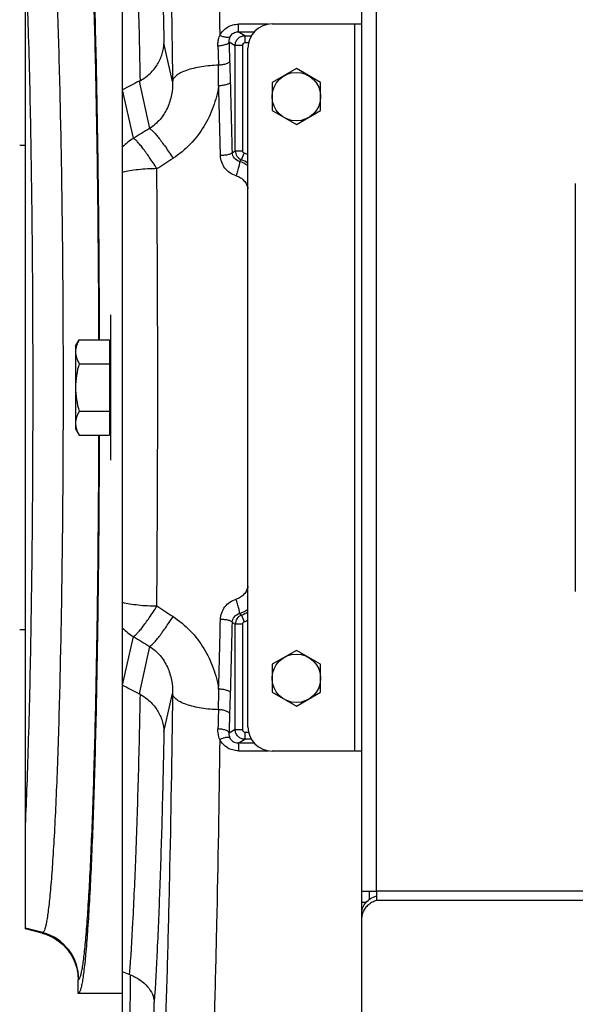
# Model space of a CAD drawing. Extents: x -3114 to 1181, y 8 to 2299.
# Tile 7 of 64: x -1973 to -1859, y 310 to 514. Entities that reach past the tile are written whole.
import ezdxf

# ---------------------------------------------------------------- set-up
doc = ezdxf.new("R2010")
doc.units = 0
doc.header["$LTSCALE"] = 65.395
doc.layers.get('0').update_dxf_attribs({"linetype": 'CONTINUOUS'})
doc.layers.add('3_ALL_AXES', color=7, linetype='CONTINUOUS')

msp = doc.modelspace()

# ---------------------------------------------------------------- linework, layer by layer
at = {"color": 6, "linetype": 'CONTINUOUS'}
for p, q in [((-1951.91, 290.13), (-1951.91, 585.13)), ((-1971.91, 325.98), (-1971.91, 549.28)), ((-1951.91, 499.03), (-1951.89, 499.04)), ((-1973.11, 487.63), (-1971.91, 487.63)), ((-1961.61, 446.13), (-1960.85, 447.44)), ((-1960.85, 447.44), (-1954.61, 447.44)), ((-1961.61, 446.13), (-1961.61, 429.13)), ((-1960.85, 442.54), (-1954.61, 442.54)), ((-1960.85, 432.72), (-1954.61, 432.72)), ((-1961.61, 429.13), (-1960.85, 427.81)), ((-1960.85, 427.81), (-1954.61, 427.81)), ((-1971.91, 387.63), (-1973.11, 387.63)), ((-1951.89, 376.22), (-1951.91, 376.22)), ((-1968.46, 325.06), (-1971.91, 325.98)), ((-1961.06, 312.64), (-1961.06, 315.4)), ((-1951.91, 312.63), (-1961.06, 312.63))]:
    msp.add_line(p, q, dxfattribs=at)
at = {"color": 3, "linetype": 'CONTINUOUS'}
for p, q in [((-1902.56, 329.25), (-1902.56, 546.01)), ((-1921.06, 512.63), (-1902.56, 512.63)), ((-1926.06, 367.63), (-1926.06, 507.63)), ((-1902.56, 362.63), (-1921.06, 362.63)), ((-1902.56, 333.72), (-1899.56, 333.72)), ((-1899.56, 333.72), (-1899.56, 331.79)), ((-1902.56, 233.04), (-1902.56, 328.28))]:
    msp.add_line(p, q, dxfattribs=at)
at = {"color": 9, "linetype": 'CONTINUOUS'}
for p, q in [((-1899.56, 333.72), (-1899.56, 541.54)), ((-1921.84, 512.57), (-1928, 512.57)), ((-1904.06, 512.63), (-1904.06, 362.63)), ((-1926.68, 510.2), (-1928.04, 511.02)), ((-1928.04, 511.02), (-1924.73, 511.02)), ((-1926.68, 510.2), (-1926.68, 508.71)), ((-1926.68, 510.2), (-1925.34, 510.2)), ((-1941.59, 500.77), (-1943.37, 508.68)), ((-1929.9, 508.94), (-1928.68, 508.21)), ((-1928.68, 486.47), (-1928.68, 508.21)), ((-1927.18, 508.21), (-1928.68, 508.21)), ((-1927.18, 508.21), (-1927.18, 486.47)), ((-1925.94, 508.71), (-1926.68, 508.71)), ((-1948.51, 500.8), (-1946.32, 491.05)), ((-1949.65, 489.03), (-1951.89, 499.04)), ((-1928.68, 486.47), (-1927.18, 486.47)), ((-1927.4, 484.61), (-1926.86, 486)), ((-1927.4, 390.65), (-1926.86, 389.26)), ((-1928.68, 367.05), (-1928.68, 388.79)), ((-1927.18, 388.79), (-1928.68, 388.79)), ((-1927.18, 388.79), (-1927.18, 367.05)), ((-1951.89, 376.22), (-1949.65, 386.23)), ((-1946.32, 384.21), (-1948.51, 374.46)), ((-1943.37, 366.58), (-1941.59, 374.49)), ((-1928.68, 367.05), (-1929.9, 366.32)), ((-1928.68, 367.05), (-1927.18, 367.05)), ((-1926.68, 366.55), (-1926.68, 365.06)), ((-1926.68, 366.55), (-1925.94, 366.55)), ((-1928.04, 364.24), (-1926.68, 365.06)), ((-1924.73, 364.24), (-1928.04, 364.24)), ((-1925.34, 365.06), (-1926.68, 365.06)), ((-1928, 362.69), (-1921.84, 362.69)), ((-1667.56, 333.72), (-1899.56, 333.72)), ((-1667.56, 331.79), (-1899.56, 331.79)), ((-1968.33, 325.16), (-1971.91, 326.12)), ((-1968.33, 325.16), (-1968.46, 325.06)), ((-1961.06, 315.4), (-1960.92, 315.5)), ((-1950.34, 316.48), (-1950.74, 252.68)), ((-1945.7, 259.02), (-1945.37, 310.84))]:
    msp.add_line(p, q, dxfattribs=at)
at = {"color": 7, "linetype": 'CONTINUOUS'}
for p, q in [((-1858.56, 479.71), (-1858.56, 395.55)), ((-1901.06, 333.72), (-1901.06, 331.98)), ((-1901.7, 331.39), (-1902.56, 331.39)), ((-1902.56, 328.28), (-1902.56, 329.25))]:
    msp.add_line(p, q, dxfattribs=at)
at = {"color": 2, "linetype": 'CONTINUOUS'}
for p, q in [((-1954.41, 452.63), (-1954.41, 422.63)), ((-1954.61, 447.44), (-1954.61, 427.81))]:
    msp.add_line(p, q, dxfattribs=at)
at = {"color": 3, "linetype": 'CONTINUOUS'}
for centre, start, end in [((-1921.06, 507.63), 90, 180), ((-1921.06, 367.63), 180, 270)]:
    msp.add_arc(centre, 5, start, end, dxfattribs=at)
at = {"color": 9, "linetype": 'CONTINUOUS'}
for centre, radius, start, end in [((-3814.72, 446.11), 1885.87, 1.78783, 1.90936), ((-2051.71, 500.82), 119.62, 359.5388, 1.5743), ((-3740.88, 448.08), 1812.01, 1.66224, 1.79826), ((-3904.73, 442.1), 1973.49, 1.25919, 1.67699), ((-3974.1, 441.61), 2045.32, 1.24574, 1.65394), ((-1944.62, 480.31), 10.06, 119.9616, 136.3661), ((-1926.67, 486.47), 2, 180.2105, 248.6454), ((-1926.68, 486.47), 0.498, 179.9808, 248.9212), ((-1929.56, 479.01), 7.49, 62.0883, 68.8772), ((-1917.72, 474.39), 14.08, 133.4638, 135.6083), ((-1929.54, 478.48), 6.02, 54.6425, 72.9781), ((-1929.58, 479), 6.02, 54.1781, 68.8016), ((-7841.33, 437.63), 5896.68, 359.561342, 0.438658), ((-1926.67, 388.79), 2, 111.3546, 179.7895), ((-1929.54, 396.78), 6.02, 287.022, 305.3587), ((-1918.01, 400.57), 13.66, 224.3587, 226.5693), ((-1929.58, 396.26), 6.02, 291.1987, 305.8232), ((-1944.62, 394.95), 10.06, 223.6339, 240.0384), ((-3926.25, 433.71), 1995.01, 358.32526, 358.73855), ((-3952.02, 433.09), 2023.23, 358.34383, 358.75649), ((-1922.67, 398.56), 11.47, 234.8605, 238.4182), ((-1926.68, 388.79), 0.498, 111.0813, 180.0171), ((-1929.56, 396.25), 7.49, 291.1225, 297.9117), ((-2051.7, 374.44), 119.62, 358.4257, 0.4606), ((-3970.97, 434.13), 2042.2, 358.20941, 358.33009), ((-3807.16, 428.91), 1878.31, 358.0904, 358.21242), ((-1970.93, 315.49), 10.01, 0.0567, 74.9314)]:
    msp.add_arc(centre, radius, start, end, dxfattribs=at)
at = {"color": 6, "linetype": 'CONTINUOUS'}
for centre, radius, start, end in [((-1952.41, 508.33), 8.48, 297.4309, 299.1086), ((-1952.41, 366.93), 8.48, 60.8914, 62.5691), ((-1952.86, 310.4), 6.59, 67.5369, 69.0597)]:
    msp.add_arc(centre, radius, start, end, dxfattribs=at)
at = {"color": 9, "linetype": 'CONTINUOUS'}
for points, knots in [([(-1935.88, 625.72), (-1935.62, 623.06), (-1935.14, 617.03), (-1934.52, 606.95), (-1933.94, 594.86), (-1933.4, 580.9), (-1932.92, 565.23), (-1932.33, 541.5), (-1932.02, 523), (-1931.85, 510.26)], [0, 0, 0, 0, 0.069285, 0.157023, 0.262199, 0.383581, 0.519739, 0.669064, 1, 1, 1, 1]), ([(-1945.7, 616.24), (-1945.43, 613.61), (-1944.93, 607.61), (-1944.29, 597.57), (-1943.69, 585.47), (-1943.14, 571.48), (-1942.65, 555.78), (-1942.06, 532.02), (-1941.75, 513.51), (-1941.59, 500.77)], [0, 0, 0, 0, 0.06863, 0.1561, 0.26132, 0.382959, 0.519469, 0.669111, 1, 1, 1, 1]), ([(-1945.37, 564.42), (-1945.14, 560.85), (-1944.71, 552.93), (-1944.18, 539.96), (-1943.72, 524.96), (-1943.48, 514.3), (-1943.37, 508.68)], [0, 0, 0, 0, 0.192568, 0.426644, 0.697586, 1, 1, 1, 1]), ([(-1956.78, 447.45), (-1956.8, 454.78), (-1956.88, 469.11), (-1957.11, 486.71), (-1957.36, 500.09), (-1957.57, 509.39), (-1957.81, 518.09), (-1958.08, 526.12), (-1958.37, 533.4), (-1958.68, 539.88), (-1959.02, 545.51), (-1959.32, 549.64), (-1959.57, 552.48), (-1959.75, 554.25), (-1959.94, 555.78), (-1960.13, 557.07), (-1960.31, 558.1), (-1960.5, 558.88), (-1960.66, 559.38), (-1960.81, 559.64), (-1960.88, 559.73), (-1960.92, 559.76)], [0, 0, 0, 0, 0.19561, 0.381761, 0.469327, 0.552232, 0.629785, 0.701338, 0.766296, 0.82412, 0.874332, 0.916523, 0.934501, 0.950353, 0.96405, 0.97557, 0.984898, 0.992036, 0.997017, 0.998737, 1, 1, 1, 1]), ([(-1950.51, 558.71), (-1950.23, 555.14), (-1949.75, 547.08), (-1949.17, 533.76), (-1948.66, 518.07), (-1948.4, 506.85), (-1948.29, 500.92)], [0, 0, 0, 0, 0.185844, 0.418382, 0.691987, 1, 1, 1, 1]), ([(-1968.33, 550.1), (-1968.29, 550.08), (-1968.21, 549.99), (-1968.06, 549.73), (-1967.88, 549.23), (-1967.68, 548.44), (-1967.49, 547.39), (-1967.29, 546.09), (-1967.1, 544.54), (-1966.91, 542.73), (-1966.64, 539.84), (-1966.33, 535.64), (-1965.98, 529.93), (-1965.66, 523.35), (-1965.36, 515.97), (-1965.09, 507.86), (-1964.85, 499.1), (-1964.65, 489.76), (-1964.41, 476.41), (-1964.22, 458.98), (-1964.14, 437.63), (-1964.22, 416.28), (-1964.41, 398.85), (-1964.65, 385.5), (-1964.85, 376.16), (-1965.09, 367.4), (-1965.36, 359.29), (-1965.66, 351.91), (-1965.98, 345.33), (-1966.33, 339.61), (-1966.64, 335.41), (-1966.91, 332.53), (-1967.1, 330.72), (-1967.29, 329.17), (-1967.49, 327.87), (-1967.68, 326.82), (-1967.88, 326.03), (-1968.06, 325.53), (-1968.21, 325.27), (-1968.29, 325.18), (-1968.33, 325.16)], [0, 0, 0, 0, 0.000637, 0.001501, 0.00401, 0.007616, 0.01234, 0.018183, 0.025137, 0.033186, 0.042317, 0.063745, 0.089223, 0.118525, 0.151377, 0.18748, 0.226496, 0.268065, 0.311797, 0.404111, 0.5, 0.595889, 0.688203, 0.731935, 0.773504, 0.81252, 0.848623, 0.881475, 0.910777, 0.936255, 0.957683, 0.966814, 0.974863, 0.981817, 0.98766, 0.992384, 0.99599, 0.998499, 0.999363, 1, 1, 1, 1]), ([(-1971.91, 347.36), (-1971.78, 350.12), (-1971.54, 356.03), (-1971.12, 369.2), (-1970.71, 387.82), (-1970.42, 412.01), (-1970.32, 437.63), (-1970.42, 463.25), (-1970.71, 487.44), (-1971.12, 506.06), (-1971.54, 519.23), (-1971.78, 525.14), (-1971.91, 527.9)], [0, 0, 0, 0, 0.04591, 0.098201, 0.218919, 0.355403, 0.5, 0.644598, 0.781081, 0.901799, 0.95409, 1, 1, 1, 1]), ([(-1931.85, 510.26), (-1931.67, 510.6), (-1931.22, 511.24), (-1930.31, 511.99), (-1929.2, 512.46), (-1928.4, 512.57), (-1928, 512.57)], [0, 0, 0, 0, 0.243805, 0.492162, 0.744871, 1, 1, 1, 1]), ([(-1928.04, 511.02), (-1928.04, 511.03), (-1928.04, 511.07), (-1928.03, 511.16), (-1928.02, 511.3), (-1928.02, 511.48), (-1928.01, 511.71), (-1928, 512.08), (-1928, 512.37), (-1928, 512.57)], [0, 0, 0, 0, 0.025989, 0.082422, 0.170854, 0.290222, 0.438175, 0.6098, 1, 1, 1, 1]), ([(-1932.24, 508.06), (-1932.25, 508.34), (-1932.23, 508.9), (-1932.08, 509.64), (-1931.92, 510.08), (-1931.85, 510.26)], [0, 0, 0, 0, 0.373999, 0.74906, 1, 1, 1, 1]), ([(-1929.72, 509.96), (-1929.8, 509.88), (-1929.99, 509.83), (-1930.25, 509.82), (-1930.64, 509.85), (-1931.19, 509.99), (-1931.63, 510.16), (-1931.85, 510.26)], [0, 0, 0, 0, 0.141926, 0.244268, 0.368222, 0.668244, 1, 1, 1, 1]), ([(-1929.9, 508.94), (-1929.92, 509.2), (-1929.88, 509.55), (-1929.76, 509.88), (-1929.72, 509.96)], [0, 0, 0, 0, 0.747816, 1, 1, 1, 1]), ([(-1929.72, 509.96), (-1929.65, 510.11), (-1929.47, 510.4), (-1929.07, 510.75), (-1928.58, 510.97), (-1928.22, 511.02), (-1928.04, 511.02)], [0, 0, 0, 0, 0.242601, 0.489115, 0.741936, 1, 1, 1, 1]), ([(-1928.68, 508.21), (-1928.68, 508.47), (-1928.57, 508.99), (-1928.13, 509.65), (-1927.47, 510.1), (-1926.94, 510.2), (-1926.68, 510.2)], [0, 0, 0, 0, 0.25007, 0.500222, 0.750244, 1, 1, 1, 1]), ([(-1929.9, 508.94), (-1929.93, 508.82), (-1930.08, 508.64), (-1930.36, 508.47), (-1930.78, 508.29), (-1931.42, 508.13), (-1931.96, 508.07), (-1932.24, 508.06)], [0, 0, 0, 0, 0.142915, 0.246975, 0.373378, 0.676617, 1, 1, 1, 1]), ([(-1932.24, 508.06), (-1932.23, 507.73), (-1932.19, 506.41), (-1932.16, 505.09), (-1932.13, 504.11)], [0, 0, 0, 0, 0.249259, 1, 1, 1, 1]), ([(-1926.68, 508.71), (-1926.81, 508.71), (-1927.08, 508.6), (-1927.18, 508.34), (-1927.18, 508.21)], [0, 0, 0, 0, 0.50007, 1, 1, 1, 1]), ([(-1932.13, 504.11), (-1932.7, 504.09), (-1933.86, 504.02), (-1935.58, 503.82), (-1937.21, 503.5), (-1938.68, 503.08), (-1939.89, 502.58), (-1940.7, 502.09), (-1941.15, 501.67), (-1941.45, 501.29), (-1941.57, 500.97), (-1941.59, 500.77)], [0, 0, 0, 0, 0.164094, 0.330779, 0.491839, 0.63872, 0.764315, 0.864782, 0.905757, 0.941284, 1, 1, 1, 1]), ([(-1929.77, 504.94), (-1929.8, 504.83), (-1929.96, 504.66), (-1930.23, 504.5), (-1930.66, 504.32), (-1931.3, 504.18), (-1931.85, 504.12), (-1932.13, 504.11)], [0, 0, 0, 0, 0.138874, 0.242302, 0.368885, 0.674119, 1, 1, 1, 1]), ([(-1941.59, 500.77), (-1941.57, 499.84), (-1941.71, 497.97), (-1942.56, 495.27), (-1944.08, 492.84), (-1945.52, 491.57), (-1946.32, 491.05)], [0, 0, 0, 0, 0.246906, 0.495848, 0.74693, 1, 1, 1, 1]), ([(-1932.09, 499.86), (-1932.32, 498.39), (-1933.07, 495.47), (-1935.03, 491.36), (-1937.82, 487.71), (-1940.2, 485.74), (-1941.5, 484.91)], [0, 0, 0, 0, 0.245839, 0.494576, 0.746105, 1, 1, 1, 1]), ([(-1929.64, 500.64), (-1929.67, 500.53), (-1929.84, 500.37), (-1930.12, 500.22), (-1930.57, 500.05), (-1931.24, 499.92), (-1931.8, 499.87), (-1932.09, 499.86)], [0, 0, 0, 0, 0.133851, 0.236973, 0.364432, 0.672941, 1, 1, 1, 1]), ([(-1946.32, 491.05), (-1946.22, 491.01), (-1945.98, 490.84), (-1945.58, 490.46), (-1945.08, 489.91), (-1944.48, 489.17), (-1943.79, 488.27), (-1942.77, 486.85), (-1942.01, 485.7), (-1941.5, 484.91)], [0, 0, 0, 0, 0.043426, 0.111915, 0.207525, 0.329331, 0.474959, 0.639364, 1, 1, 1, 1]), ([(-1944.82, 482.77), (-1945.33, 483.57), (-1946.09, 484.71), (-1947.09, 486.14), (-1947.76, 487.04), (-1948.36, 487.79), (-1948.87, 488.37), (-1949.24, 488.74), (-1949.49, 488.94), (-1949.6, 489), (-1949.65, 489.03)], [0, 0, 0, 0, 0.357338, 0.517093, 0.659343, 0.780938, 0.879281, 0.952496, 0.979421, 1, 1, 1, 1]), ([(-1929.27, 486.08), (-1929.29, 486.04), (-1929.36, 485.95), (-1929.52, 485.85), (-1929.76, 485.75), (-1930.21, 485.62), (-1930.87, 485.52), (-1931.43, 485.48), (-1931.72, 485.47)], [0, 0, 0, 0, 0.049404, 0.12201, 0.222896, 0.350532, 0.66451, 1, 1, 1, 1]), ([(-1928.48, 481.31), (-1928.93, 481.45), (-1929.8, 481.86), (-1930.84, 482.84), (-1931.53, 484.08), (-1931.71, 485.01), (-1931.72, 485.47)], [0, 0, 0, 0, 0.252948, 0.503881, 0.752692, 1, 1, 1, 1]), ([(-1929.27, 486.08), (-1929.22, 486.11), (-1929.03, 486.24), (-1928.83, 486.37), (-1928.68, 486.47)], [0, 0, 0, 0, 0.253782, 1, 1, 1, 1]), ([(-1927.78, 484.24), (-1928.18, 484.35), (-1928.93, 484.83), (-1929.25, 485.67), (-1929.27, 486.08)], [0, 0, 0, 0, 0.507427, 1, 1, 1, 1]), ([(-1927.78, 484.24), (-1927.77, 484.23), (-1927.77, 484.19), (-1927.76, 484.1), (-1927.79, 483.91), (-1927.84, 483.61), (-1927.93, 483.22), (-1928.05, 482.76), (-1928.23, 482.11), (-1928.37, 481.63), (-1928.48, 481.31)], [0, 0, 0, 0, 0.012298, 0.032169, 0.097694, 0.200013, 0.335689, 0.495938, 0.668343, 1, 1, 1, 1]), ([(-1944.82, 482.77), (-1946.11, 482.76), (-1947.98, 482.66), (-1950.34, 482.34), (-1951.41, 482.13), (-1951.91, 482.01)], [0, 0, 0, 0, 0.541142, 0.785379, 1, 1, 1, 1]), ([(-1928.48, 481.31), (-1928.17, 481.22), (-1927.57, 480.95), (-1926.83, 480.32), (-1926.3, 479.51), (-1926.11, 478.9), (-1926.06, 478.59)], [0, 0, 0, 0, 0.252768, 0.503566, 0.752409, 1, 1, 1, 1]), ([(-1960.92, 315.5), (-1960.88, 315.53), (-1960.81, 315.62), (-1960.66, 315.88), (-1960.5, 316.38), (-1960.31, 317.16), (-1960.13, 318.19), (-1959.94, 319.48), (-1959.75, 321.01), (-1959.57, 322.78), (-1959.32, 325.62), (-1959.02, 329.75), (-1958.68, 335.38), (-1958.37, 341.86), (-1958.08, 349.14), (-1957.81, 357.17), (-1957.57, 365.87), (-1957.36, 375.17), (-1957.11, 388.55), (-1956.88, 406.15), (-1956.8, 420.48), (-1956.78, 427.81)], [0, 0, 0, 0, 0.001263, 0.002983, 0.007964, 0.015102, 0.02443, 0.03595, 0.049647, 0.065499, 0.083477, 0.125668, 0.17588, 0.233704, 0.298662, 0.370215, 0.447768, 0.530673, 0.618239, 0.804389, 1, 1, 1, 1]), ([(-1926.06, 396.67), (-1926.11, 396.36), (-1926.3, 395.75), (-1926.83, 394.94), (-1927.57, 394.31), (-1928.17, 394.04), (-1928.48, 393.95)], [0, 0, 0, 0, 0.247585, 0.496428, 0.747227, 1, 1, 1, 1]), ([(-1944.82, 392.49), (-1946.11, 392.5), (-1947.98, 392.6), (-1950.34, 392.91), (-1951.41, 393.13), (-1951.91, 393.25)], [0, 0, 0, 0, 0.541136, 0.785374, 1, 1, 1, 1]), ([(-1949.65, 386.23), (-1949.6, 386.26), (-1949.49, 386.32), (-1949.24, 386.52), (-1948.87, 386.89), (-1948.36, 387.47), (-1947.76, 388.22), (-1947.09, 389.12), (-1946.09, 390.55), (-1945.33, 391.69), (-1944.82, 392.49)], [0, 0, 0, 0, 0.020579, 0.047503, 0.120715, 0.219055, 0.340647, 0.482896, 0.642655, 1, 1, 1, 1]), ([(-1931.72, 389.79), (-1931.71, 390.25), (-1931.53, 391.18), (-1930.84, 392.42), (-1929.8, 393.4), (-1928.93, 393.81), (-1928.48, 393.95)], [0, 0, 0, 0, 0.247313, 0.496123, 0.747055, 1, 1, 1, 1]), ([(-1927.78, 391.02), (-1927.77, 391.03), (-1927.77, 391.07), (-1927.76, 391.16), (-1927.79, 391.35), (-1927.84, 391.65), (-1927.93, 392.04), (-1928.05, 392.5), (-1928.23, 393.15), (-1928.37, 393.63), (-1928.48, 393.95)], [0, 0, 0, 0, 0.012298, 0.032169, 0.097694, 0.200012, 0.335689, 0.495937, 0.668343, 1, 1, 1, 1]), ([(-1946.32, 384.21), (-1946.22, 384.25), (-1945.98, 384.42), (-1945.58, 384.79), (-1945.08, 385.35), (-1944.48, 386.09), (-1943.79, 386.99), (-1942.77, 388.41), (-1942.01, 389.56), (-1941.5, 390.35)], [0, 0, 0, 0, 0.043426, 0.111915, 0.207525, 0.329331, 0.474959, 0.639364, 1, 1, 1, 1]), ([(-1941.5, 390.35), (-1940.2, 389.52), (-1937.82, 387.55), (-1935.03, 383.9), (-1933.07, 379.79), (-1932.32, 376.87), (-1932.09, 375.4)], [0, 0, 0, 0, 0.253897, 0.505422, 0.754157, 1, 1, 1, 1]), ([(-1929.27, 389.18), (-1929.25, 389.59), (-1928.93, 390.43), (-1928.18, 390.91), (-1927.78, 391.02)], [0, 0, 0, 0, 0.492579, 1, 1, 1, 1]), ([(-1929.27, 389.18), (-1929.28, 389.22), (-1929.35, 389.3), (-1929.51, 389.4), (-1929.74, 389.5), (-1930.18, 389.63), (-1930.85, 389.74), (-1931.42, 389.78), (-1931.72, 389.79)], [0, 0, 0, 0, 0.047187, 0.116508, 0.213675, 0.338415, 0.653382, 1, 1, 1, 1]), ([(-1946.32, 384.21), (-1945.52, 383.69), (-1944.08, 382.42), (-1942.56, 379.99), (-1941.71, 377.29), (-1941.57, 375.42), (-1941.59, 374.49)], [0, 0, 0, 0, 0.25307, 0.504152, 0.753094, 1, 1, 1, 1]), ([(-1948.29, 374.34), (-1948.4, 368.4), (-1948.66, 357.19), (-1949.17, 341.5), (-1949.75, 328.17), (-1950.23, 320.12), (-1950.51, 316.55)], [0, 0, 0, 0, 0.30801, 0.581616, 0.814154, 1, 1, 1, 1]), ([(-1941.59, 374.49), (-1941.75, 361.75), (-1942.06, 343.24), (-1942.65, 319.48), (-1943.14, 303.78), (-1943.69, 289.79), (-1944.29, 277.69), (-1944.93, 267.65), (-1945.43, 261.65), (-1945.7, 259.02)], [0, 0, 0, 0, 0.330887, 0.480528, 0.617038, 0.738676, 0.843897, 0.931369, 1, 1, 1, 1]), ([(-1932.13, 371.15), (-1932.7, 371.17), (-1933.86, 371.24), (-1935.58, 371.44), (-1937.21, 371.76), (-1938.68, 372.18), (-1939.89, 372.68), (-1940.7, 373.17), (-1941.15, 373.59), (-1941.45, 373.97), (-1941.57, 374.29), (-1941.59, 374.49)], [0, 0, 0, 0, 0.16408, 0.330753, 0.491803, 0.638682, 0.764282, 0.86476, 0.905743, 0.941276, 1, 1, 1, 1]), ([(-1929.64, 374.62), (-1929.67, 374.73), (-1929.84, 374.89), (-1930.12, 375.04), (-1930.57, 375.21), (-1931.24, 375.34), (-1931.8, 375.39), (-1932.09, 375.4)], [0, 0, 0, 0, 0.133851, 0.236971, 0.364428, 0.672935, 1, 1, 1, 1]), ([(-1932.13, 371.15), (-1932.14, 370.82), (-1932.17, 369.51), (-1932.21, 368.19), (-1932.24, 367.2)], [0, 0, 0, 0, 0.250734, 1, 1, 1, 1]), ([(-1929.77, 370.32), (-1929.8, 370.44), (-1929.96, 370.6), (-1930.23, 370.76), (-1930.67, 370.94), (-1931.31, 371.08), (-1931.85, 371.14), (-1932.13, 371.15)], [0, 0, 0, 0, 0.139743, 0.243691, 0.37066, 0.675703, 1, 1, 1, 1]), ([(-1943.37, 366.58), (-1943.48, 360.96), (-1943.72, 350.3), (-1944.18, 335.3), (-1944.71, 322.33), (-1945.14, 314.41), (-1945.37, 310.84)], [0, 0, 0, 0, 0.302416, 0.573359, 0.807435, 1, 1, 1, 1]), ([(-1931.85, 365), (-1931.92, 365.18), (-1932.17, 365.88), (-1932.26, 366.64), (-1932.24, 367.2)], [0, 0, 0, 0, 0.2515, 1, 1, 1, 1]), ([(-1929.9, 366.32), (-1929.93, 366.44), (-1930.08, 366.62), (-1930.36, 366.79), (-1930.78, 366.97), (-1931.42, 367.13), (-1931.96, 367.19), (-1932.24, 367.2)], [0, 0, 0, 0, 0.143061, 0.247206, 0.373673, 0.67688, 1, 1, 1, 1]), ([(-1929.72, 365.3), (-1929.76, 365.38), (-1929.88, 365.71), (-1929.92, 366.06), (-1929.9, 366.32)], [0, 0, 0, 0, 0.252185, 1, 1, 1, 1]), ([(-1926.68, 365.06), (-1926.94, 365.06), (-1927.47, 365.16), (-1928.13, 365.61), (-1928.57, 366.27), (-1928.68, 366.79), (-1928.68, 367.05)], [0, 0, 0, 0, 0.249756, 0.499778, 0.74993, 1, 1, 1, 1]), ([(-1927.18, 367.05), (-1927.18, 366.92), (-1927.08, 366.66), (-1926.81, 366.55), (-1926.68, 366.55)], [0, 0, 0, 0, 0.499945, 1, 1, 1, 1]), ([(-1931.85, 365), (-1932.02, 352.26), (-1932.33, 333.76), (-1932.92, 310.03), (-1933.4, 294.36), (-1933.94, 280.4), (-1934.52, 268.31), (-1935.14, 258.23), (-1935.62, 252.2), (-1935.88, 249.54)], [0, 0, 0, 0, 0.330936, 0.480261, 0.616419, 0.737801, 0.842978, 0.930715, 1, 1, 1, 1]), ([(-1929.72, 365.3), (-1929.8, 365.37), (-1929.98, 365.43), (-1930.24, 365.44), (-1930.63, 365.41), (-1931.18, 365.27), (-1931.62, 365.1), (-1931.85, 365)], [0, 0, 0, 0, 0.138645, 0.239099, 0.361631, 0.662191, 1, 1, 1, 1]), ([(-1928, 362.69), (-1928.4, 362.69), (-1929.2, 362.79), (-1930.31, 363.27), (-1931.22, 364.02), (-1931.67, 364.66), (-1931.85, 365)], [0, 0, 0, 0, 0.255134, 0.50784, 0.7562, 1, 1, 1, 1]), ([(-1928.04, 364.24), (-1928.23, 364.24), (-1928.61, 364.29), (-1929.11, 364.53), (-1929.48, 364.88), (-1929.66, 365.16), (-1929.72, 365.3)], [0, 0, 0, 0, 0.272087, 0.534522, 0.776325, 1, 1, 1, 1]), ([(-1928.04, 364.24), (-1928.04, 364.23), (-1928.04, 364.18), (-1928.03, 364.1), (-1928.02, 363.96), (-1928.02, 363.78), (-1928.01, 363.55), (-1928, 363.18), (-1928, 362.89), (-1928, 362.69)], [0, 0, 0, 0, 0.025989, 0.082422, 0.170854, 0.290222, 0.438175, 0.6098, 1, 1, 1, 1])]:
    msp.add_open_spline(points, degree=3, knots=knots, dxfattribs=at)
at = {"color": 6, "linetype": 'CONTINUOUS'}
for points, knots in [([(-1961.06, 562.62), (-1960.98, 562.62), (-1960.85, 562.5), (-1960.74, 562.31), (-1960.64, 562.07), (-1960.54, 561.76), (-1960.4, 561.22), (-1960.22, 560.38), (-1960.03, 559.17), (-1959.75, 557.03), (-1959.42, 553.71), (-1959.06, 548.97), (-1958.71, 543.27), (-1958.38, 536.65), (-1958.08, 529.17), (-1957.79, 520.89), (-1957.54, 511.89), (-1957.31, 502.25), (-1957.05, 488.34), (-1956.82, 470.01), (-1956.73, 455.09), (-1956.71, 447.45)], [0, 0, 0, 0, 0.002109, 0.003813, 0.006043, 0.00882, 0.012156, 0.020524, 0.031163, 0.044064, 0.076568, 0.11779, 0.167388, 0.22494, 0.289952, 0.361863, 0.440051, 0.523839, 0.6125, 0.80133, 1, 1, 1, 1]), ([(-1948.29, 500.92), (-1947.54, 501.33), (-1946.18, 502.32), (-1944.62, 504.23), (-1943.63, 506.38), (-1943.38, 507.92), (-1943.37, 508.68)], [0, 0, 0, 0, 0.266421, 0.519977, 0.763059, 1, 1, 1, 1]), ([(-1960.85, 447.44), (-1961.07, 447.06), (-1961.45, 446.28), (-1961.61, 445.41), (-1961.61, 444.99)], [0, 0, 0, 0, 0.514934, 1, 1, 1, 1]), ([(-1961.61, 444.99), (-1961.61, 444.57), (-1961.45, 443.71), (-1961.07, 442.92), (-1960.85, 442.54)], [0, 0, 0, 0, 0.485066, 1, 1, 1, 1]), ([(-1960.85, 442.54), (-1961.08, 441.74), (-1961.46, 440.12), (-1961.61, 438.46), (-1961.61, 437.63)], [0, 0, 0, 0, 0.500107, 1, 1, 1, 1]), ([(-1961.61, 437.63), (-1961.61, 436.8), (-1961.46, 435.14), (-1961.08, 433.52), (-1960.85, 432.72)], [0, 0, 0, 0, 0.499893, 1, 1, 1, 1]), ([(-1960.85, 432.72), (-1961.07, 432.34), (-1961.45, 431.55), (-1961.61, 430.69), (-1961.61, 430.27)], [0, 0, 0, 0, 0.514934, 1, 1, 1, 1]), ([(-1961.61, 430.27), (-1961.61, 430.17), (-1961.59, 429.76), (-1961.5, 429.35), (-1961.41, 429.05)], [0, 0, 0, 0, 0.247416, 1, 1, 1, 1]), ([(-1961.41, 429.05), (-1961.38, 428.95), (-1961.22, 428.52), (-1961.02, 428.11), (-1960.85, 427.81)], [0, 0, 0, 0, 0.243705, 1, 1, 1, 1]), ([(-1956.71, 427.81), (-1956.73, 420.17), (-1956.82, 405.25), (-1957.05, 386.92), (-1957.31, 373.01), (-1957.54, 363.37), (-1957.79, 354.37), (-1958.08, 346.09), (-1958.38, 338.61), (-1958.71, 331.99), (-1959.06, 326.29), (-1959.42, 321.55), (-1959.75, 318.23), (-1960.03, 316.09), (-1960.22, 314.88), (-1960.4, 314.04), (-1960.54, 313.5), (-1960.64, 313.19), (-1960.74, 312.95), (-1960.85, 312.75), (-1960.98, 312.64), (-1961.06, 312.64)], [0, 0, 0, 0, 0.19867, 0.3875, 0.476161, 0.559949, 0.638137, 0.710048, 0.77506, 0.832612, 0.88221, 0.923432, 0.955936, 0.968837, 0.979476, 0.987844, 0.99118, 0.993957, 0.996187, 0.997891, 1, 1, 1, 1]), ([(-1948.29, 374.34), (-1947.54, 373.93), (-1946.18, 372.94), (-1944.62, 371.03), (-1943.63, 368.88), (-1943.38, 367.34), (-1943.37, 366.58)], [0, 0, 0, 0, 0.266421, 0.519977, 0.76306, 1, 1, 1, 1]), ([(-1968.46, 325.06), (-1967.42, 324.78), (-1965.4, 323.86), (-1962.98, 321.6), (-1961.42, 318.67), (-1961.06, 316.49), (-1961.06, 315.4)], [0, 0, 0, 0, 0.25, 0.5, 0.750001, 1, 1, 1, 1]), ([(-1950.34, 316.48), (-1949.62, 316.19), (-1948.31, 315.49), (-1946.72, 314.11), (-1945.69, 312.54), (-1945.4, 311.39), (-1945.37, 310.84)], [0, 0, 0, 0, 0.29708, 0.559406, 0.790263, 1, 1, 1, 1])]:
    msp.add_open_spline(points, degree=3, knots=knots, dxfattribs=at)
for points in [[(-1948.51, 500.8), (-1949.64, 500.21), (-1950.76, 499.63), (-1951.89, 499.04)], [(-1951.89, 376.22), (-1950.76, 375.63), (-1949.64, 375.05), (-1948.51, 374.46)], [(-1950.51, 316.55), (-1950.97, 316.73), (-1951.44, 316.91), (-1951.91, 317.09)]]:
    msp.add_open_spline(points, degree=3, dxfattribs=at)
at = {"color": 9, "linetype": 'CONTINUOUS'}
for points in [[(-1946.32, 491.05), (-1947.43, 490.38), (-1948.54, 489.7), (-1949.65, 489.03)], [(-1944.82, 482.77), (-1943.71, 483.48), (-1942.61, 484.2), (-1941.5, 484.91)], [(-1941.5, 390.35), (-1942.61, 391.06), (-1943.71, 391.77), (-1944.82, 392.49)], [(-1949.65, 386.23), (-1948.54, 385.56), (-1947.43, 384.88), (-1946.32, 384.21)]]:
    msp.add_open_spline(points, degree=3, dxfattribs=at)
at = {"color": 7, "linetype": 'CONTINUOUS'}
msp.add_open_spline([(-1902.56, 329.25), (-1902.56, 329.62), (-1902.41, 330.39), (-1901.77, 331.41), (-1900.79, 332.24), (-1899.99, 332.61), (-1899.56, 332.76)], degree=3, knots=[0, 0, 0, 0, 0.22687, 0.465743, 0.723454, 1, 1, 1, 1], dxfattribs=at)
at = {"color": 3, "linetype": 'CONTINUOUS'}
for points, knots in [([(-1899.56, 331.79), (-1899.9, 331.68), (-1900.55, 331.39), (-1901.39, 330.79), (-1902.04, 330.06), (-1902.32, 329.49), (-1902.41, 329.2)], [0, 0, 0, 0, 0.271463, 0.5289, 0.771086, 1, 1, 1, 1]), ([(-1902.41, 329.2), (-1902.44, 329.12), (-1902.52, 328.83), (-1902.56, 328.51), (-1902.56, 328.28)], [0, 0, 0, 0, 0.252542, 1, 1, 1, 1])]:
    msp.add_open_spline(points, degree=3, knots=knots, dxfattribs=at)
at = {"layer": '3_ALL_AXES', "color": 7, "linetype": 'CONTINUOUS'}
for p, q in [((-1916.06, 503.4), (-1921.06, 500.52)), ((-1911.06, 500.52), (-1916.06, 503.4)), ((-1921.06, 500.52), (-1921.06, 494.74)), ((-1911.06, 494.74), (-1911.06, 500.52)), ((-1921.06, 494.74), (-1916.06, 491.86)), ((-1916.06, 491.86), (-1911.06, 494.74)), ((-1916.06, 383.4), (-1921.06, 380.52)), ((-1911.06, 380.52), (-1916.06, 383.4)), ((-1921.06, 380.52), (-1921.06, 374.74)), ((-1911.06, 374.74), (-1911.06, 380.52)), ((-1921.06, 374.74), (-1916.06, 371.86)), ((-1916.06, 371.86), (-1911.06, 374.74))]:
    msp.add_line(p, q, dxfattribs=at)
for centre in [(-1916.06, 497.63), (-1916.06, 377.63)]:
    msp.add_circle(centre, 5, dxfattribs=at)

doc.saveas('drawing.dxf')
